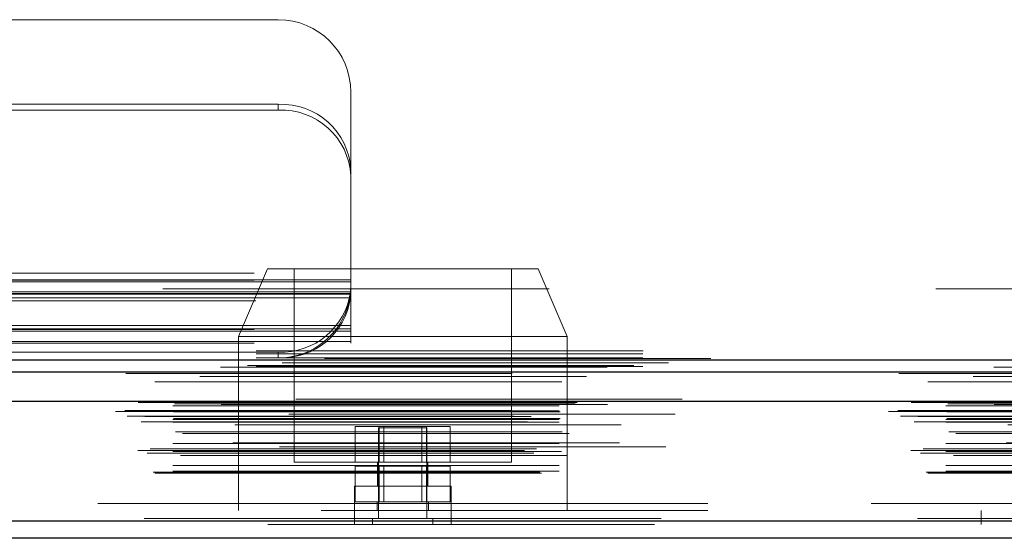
# Model space of a CAD drawing. Header units: inches. Extents: x 0.2 to 10.8, y 0.2 to 8.2.
# Tile 125 of 176: x 3.931 to 4.185, y 6.666 to 6.8. Entities that reach past the tile are written whole.
import ezdxf

# ---------------------------------------------------------------- set-up
doc = ezdxf.new("R2010")
doc.units = ezdxf.units.IN
doc.header["$MEASUREMENT"] = 0
doc.linetypes.add('HIDDEN', pattern=[0.07500000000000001, 0.05, -0.025])

msp = doc.modelspace()

# ---------------------------------------------------------------- linework, layer by layer
at = {"color": 7, "linetype": 'HIDDEN', "lineweight": 18}
for p, q in [((3.920738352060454, 6.800073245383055), (3.997625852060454, 6.800073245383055)), ((4.016375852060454, 6.761189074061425), (4.016375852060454, 6.781323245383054)), ((3.997625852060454, 6.778182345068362), (3.920738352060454, 6.778182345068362)), ((3.997625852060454, 6.776660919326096), (3.997625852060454, 6.778182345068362)), ((3.997625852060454, 6.776660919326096), (3.920738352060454, 6.776660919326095)), ((4.016375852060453, 6.761189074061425), (4.016375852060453, 6.759667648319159)), ((4.016375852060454, 6.719472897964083), (4.016375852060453, 6.759667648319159)), ((3.691375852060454, 6.734523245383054), (4.016375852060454, 6.734523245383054)), ((3.691375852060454, 6.734523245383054), (4.016375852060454, 6.734523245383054)), ((3.99482194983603, 6.735616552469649), (3.98732194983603, 6.718116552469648)), ((3.99482194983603, 6.735616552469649), (4.06482194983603, 6.735616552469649)), ((4.001696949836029, 6.735616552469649), (4.00169694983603, 6.685616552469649)), ((4.057946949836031, 6.685616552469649), (4.05794694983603, 6.735616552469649)), ((4.07232194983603, 6.718116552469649), (4.06482194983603, 6.735616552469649)), ((4.016375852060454, 6.732801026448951), (3.691375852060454, 6.73280102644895)), ((3.691375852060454, 6.732723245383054), (4.016375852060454, 6.732723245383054)), ((4.016375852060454, 6.732295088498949), (3.691375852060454, 6.732295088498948)), ((4.867725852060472, 6.730473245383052), (3.191925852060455, 6.730473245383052)), ((4.016375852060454, 6.729201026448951), (3.691375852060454, 6.729201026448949)), ((4.016375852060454, 6.729032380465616), (3.691375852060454, 6.729032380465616)), ((4.016311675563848, 6.729683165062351), (3.691440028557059, 6.72968316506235)), ((3.691505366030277, 6.729123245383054), (4.01624633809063, 6.729123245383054)), ((4.016311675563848, 6.728161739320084), (3.691440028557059, 6.728161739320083)), ((3.691807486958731, 6.727323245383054), (4.015944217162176, 6.727323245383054)), ((3.691807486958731, 6.727323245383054), (4.015944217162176, 6.727323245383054)), ((4.016375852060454, 6.72099432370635), (3.691375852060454, 6.720994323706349)), ((4.016375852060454, 6.720123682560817), (3.691375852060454, 6.720123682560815)), ((3.691375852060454, 6.719955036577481), (4.016375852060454, 6.719955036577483)), ((4.016375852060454, 6.719472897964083), (3.691375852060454, 6.719472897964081)), ((4.016375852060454, 6.716355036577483), (4.016375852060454, 6.719472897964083)), ((4.016375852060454, 6.716860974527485), (3.691375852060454, 6.716860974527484)), ((3.691375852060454, 6.716355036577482), (4.016375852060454, 6.716355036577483)), ((3.98732194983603, 6.718116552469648), (4.07232194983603, 6.718116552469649)), ((3.98732194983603, 6.718116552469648), (3.98732194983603, 6.673116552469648)), ((4.072321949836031, 6.673116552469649), (4.07232194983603, 6.718116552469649)), ((3.191925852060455, 6.714373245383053), (4.867725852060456, 6.714373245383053)), ((3.191925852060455, 6.714373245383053), (4.867725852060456, 6.714373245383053)), ((3.191971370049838, 6.714373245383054), (4.867680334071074, 6.714373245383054)), ((3.191971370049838, 6.714373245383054), (4.867680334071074, 6.714373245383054)), ((3.191971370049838, 6.714373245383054), (4.867680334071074, 6.714373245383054)), ((3.191971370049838, 6.714373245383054), (4.867680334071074, 6.714373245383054)), ((3.997625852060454, 6.714094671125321), (3.710125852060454, 6.71409467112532)), ((3.997625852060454, 6.714094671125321), (3.997625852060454, 6.712573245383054)), ((3.191925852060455, 6.713612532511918), (4.867725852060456, 6.713612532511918)), ((3.191925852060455, 6.712573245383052), (4.867725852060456, 6.712573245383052)), ((4.889617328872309, 6.710659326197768), (3.170028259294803, 6.710659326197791)), ((4.882701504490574, 6.710225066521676), (3.176928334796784, 6.710225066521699)), ((3.191925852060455, 6.710402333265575), (4.867725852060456, 6.710402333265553)), ((3.177366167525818, 6.70774893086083), (4.88227773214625, 6.707748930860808)), ((4.902129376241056, 6.701916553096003), (3.157514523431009, 6.701916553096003)), ((3.160780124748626, 6.701336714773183), (4.898863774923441, 6.70133671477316)), ((4.898737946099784, 6.701352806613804), (3.160905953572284, 6.701352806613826)), ((3.161358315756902, 6.701065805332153), (4.898285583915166, 6.70106580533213)), ((3.161358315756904, 6.701065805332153), (4.898285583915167, 6.70106580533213)), ((3.174911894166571, 6.701033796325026), (4.884732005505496, 6.701033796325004)), ((3.174911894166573, 6.701033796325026), (4.884732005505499, 6.701033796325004)), ((3.155489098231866, 6.698756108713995), (4.904154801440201, 6.698756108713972)), ((3.155489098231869, 6.698756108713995), (4.904154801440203, 6.698756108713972)), ((3.157916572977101, 6.699011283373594), (4.901727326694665, 6.699011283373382)), ((3.157970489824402, 6.698705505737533), (4.901673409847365, 6.69870550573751)), ((3.170300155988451, 6.700157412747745), (4.889343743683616, 6.700157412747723)), ((3.170300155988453, 6.700157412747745), (4.889343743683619, 6.700157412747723)), ((3.170300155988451, 6.698913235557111), (4.889343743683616, 6.698913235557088)), ((3.170300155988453, 6.698913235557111), (4.889343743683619, 6.698913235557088)), ((3.170550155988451, 6.698663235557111), (4.889093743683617, 6.698663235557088)), ((3.170800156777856, 6.700663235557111), (4.888843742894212, 6.700663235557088)), ((3.170800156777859, 6.700663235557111), (4.888843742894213, 6.700663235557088)), ((3.174448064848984, 6.700705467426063), (4.885195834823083, 6.70070546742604)), ((3.174448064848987, 6.700705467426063), (4.885195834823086, 6.70070546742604)), ((3.182813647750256, 6.700516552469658), (4.876863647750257, 6.700516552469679)), ((3.158530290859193, 6.697473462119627), (4.901113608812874, 6.697473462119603)), ((4.900322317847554, 6.698042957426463), (3.159314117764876, 6.698042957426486)), ((3.162113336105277, 6.696033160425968), (4.897522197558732, 6.696033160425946)), ((3.163058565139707, 6.697454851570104), (4.89658533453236, 6.697454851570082)), ((3.170300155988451, 6.696663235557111), (4.889343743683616, 6.696663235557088)), ((3.170300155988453, 6.696663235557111), (4.889343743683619, 6.696663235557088)), ((3.170300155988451, 6.695959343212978), (4.889343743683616, 6.695959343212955)), ((3.170550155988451, 6.69691323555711), (4.889093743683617, 6.696913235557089)), ((3.171040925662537, 6.693456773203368), (4.888620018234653, 6.693456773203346)), ((4.886344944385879, 6.695290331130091), (3.173300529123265, 6.695290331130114)), ((4.017524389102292, 6.685616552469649), (4.017524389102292, 6.694866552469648)), ((4.023673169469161, 6.694866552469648), (4.017524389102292, 6.694866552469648)), ((4.036071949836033, 6.694516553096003), (4.023571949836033, 6.694516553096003)), ((4.023571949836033, 6.694516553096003), (4.023571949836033, 6.671079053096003)), ((4.023673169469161, 6.685616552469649), (4.023673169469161, 6.694866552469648)), ((4.035970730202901, 6.694866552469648), (4.023673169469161, 6.694866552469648)), ((4.02492444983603, 6.694866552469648), (4.024924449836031, 6.685616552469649)), ((4.034719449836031, 6.685616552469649), (4.034719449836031, 6.694866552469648)), ((4.035970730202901, 6.685616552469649), (4.035970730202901, 6.694866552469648)), ((4.04211951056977, 6.694866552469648), (4.035970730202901, 6.694866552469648)), ((4.036071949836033, 6.671079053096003), (4.036071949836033, 6.694516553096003)), ((4.04211951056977, 6.685616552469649), (4.04211951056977, 6.694866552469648)), ((3.172877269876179, 6.693051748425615), (4.886766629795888, 6.693051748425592)), ((3.172877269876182, 6.693051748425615), (4.886766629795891, 6.693051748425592)), ((3.161268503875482, 6.688668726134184), (4.898375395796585, 6.688668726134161)), ((4.897908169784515, 6.689543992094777), (3.16174210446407, 6.6895439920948)), ((3.164449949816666, 6.68901931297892), (4.895193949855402, 6.689019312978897)), ((3.170300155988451, 6.690456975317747), (4.889343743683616, 6.690456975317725)), ((3.170300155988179, 6.688389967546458), (4.889343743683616, 6.688389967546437)), ((3.170851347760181, 6.688385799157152), (4.888792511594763, 6.688385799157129)), ((4.88588481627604, 6.690647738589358), (3.173764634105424, 6.690647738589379)), ((3.1637127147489, 6.687967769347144), (4.895954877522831, 6.687967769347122)), ((3.172319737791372, 6.687354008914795), (4.887324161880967, 6.687354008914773)), ((3.170300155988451, 6.684769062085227), (4.889343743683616, 6.684769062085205)), ((3.170300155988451, 6.683249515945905), (4.889343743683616, 6.683249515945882)), ((3.170300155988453, 6.683249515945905), (4.889343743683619, 6.683249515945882)), ((4.00169694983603, 6.685616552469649), (4.02982194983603, 6.685616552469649)), ((4.017524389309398, 6.675366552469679), (4.017524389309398, 6.684616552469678)), ((4.023673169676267, 6.684616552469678), (4.017524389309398, 6.684616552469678)), ((4.02332194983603, 6.685616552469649), (4.02332194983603, 6.679366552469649)), ((4.023673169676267, 6.675366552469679), (4.023673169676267, 6.684616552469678)), ((4.035970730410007, 6.684616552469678), (4.023673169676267, 6.684616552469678)), ((4.024924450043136, 6.684616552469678), (4.024924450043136, 6.675366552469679)), ((4.02982194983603, 6.685616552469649), (4.057946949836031, 6.685616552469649)), ((4.034719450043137, 6.675366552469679), (4.034719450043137, 6.684616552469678)), ((4.035970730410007, 6.675366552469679), (4.035970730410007, 6.684616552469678)), ((4.042119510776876, 6.684616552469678), (4.035970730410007, 6.684616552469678)), ((4.03632194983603, 6.679366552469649), (4.03632194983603, 6.685616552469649)), ((4.042119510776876, 6.675366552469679), (4.042119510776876, 6.684616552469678)), ((3.165231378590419, 6.68300915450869), (4.894412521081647, 6.683009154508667)), ((3.165669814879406, 6.682749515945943), (4.893974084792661, 6.682749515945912)), ((4.042321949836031, 6.679366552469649), (4.01732194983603, 6.679366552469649)), ((4.01732194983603, 6.679366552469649), (4.01732194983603, 6.675366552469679)), ((4.042321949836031, 6.675366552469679), (4.042321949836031, 6.679366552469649)), ((3.208713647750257, 6.674916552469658), (4.850963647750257, 6.674916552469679)), ((3.208713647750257, 6.674916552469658), (4.850963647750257, 6.674916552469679)), ((4.850963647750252, 6.674916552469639), (3.208713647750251, 6.67491655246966)), ((4.850963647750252, 6.674916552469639), (3.208713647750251, 6.67491655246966)), ((3.208713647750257, 6.673116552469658), (4.850963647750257, 6.673116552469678)), ((4.042321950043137, 6.675366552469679), (4.017321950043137, 6.675366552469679)), ((4.017321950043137, 6.675366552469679), (4.017321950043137, 6.673116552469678)), ((4.017338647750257, 6.673116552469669), (4.017338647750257, 6.669516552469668)), ((4.023196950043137, 6.675366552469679), (4.023196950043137, 6.673116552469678)), ((4.036446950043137, 6.673116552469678), (4.036446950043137, 6.675366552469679)), ((4.042321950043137, 6.673116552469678), (4.042321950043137, 6.675366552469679)), ((4.042338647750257, 6.669516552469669), (4.042338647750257, 6.673116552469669)), ((4.179463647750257, 6.67311655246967), (4.179463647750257, 6.66951655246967)), ((4.896678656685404, 6.671003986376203), (3.16296524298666, 6.671003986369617)), ((3.16296524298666, 6.671003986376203), (4.896678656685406, 6.671003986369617)), ((4.037634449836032, 6.671079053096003), (4.022009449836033, 6.671079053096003)), ((4.022009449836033, 6.671079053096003), (4.022009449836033, 6.669516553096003)), ((4.037634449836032, 6.669516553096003), (4.037634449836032, 6.671079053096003)), ((3.162965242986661, 6.670378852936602), (4.896678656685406, 6.670378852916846)), ((4.894911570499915, 6.669516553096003), (3.164732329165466, 6.669516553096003))]:
    msp.add_line(p, q, dxfattribs=at)
at = {"color": 7, "linetype": 'Continuous', "lineweight": 25}
for p, q in [((3.191925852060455, 6.712091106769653), (4.867725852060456, 6.712091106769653)), ((3.191925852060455, 6.708973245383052), (4.867725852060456, 6.708973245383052)), ((4.902129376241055, 6.701291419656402), (3.157514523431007, 6.701291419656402)), ((4.896678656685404, 6.670378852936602), (3.16296524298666, 6.670378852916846)), ((4.894911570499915, 6.665916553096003), (3.164732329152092, 6.665916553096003))]:
    msp.add_line(p, q, dxfattribs=at)
at = {"color": 7, "linetype": 'HIDDEN', "lineweight": 18, "flags": 128}
for points in [[(4.909548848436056, 6.71246392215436), (4.043744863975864, 6.712464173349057), (3.150110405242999, 6.712463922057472)], [(4.898590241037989, 6.711329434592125), (4.043744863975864, 6.711329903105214), (3.161081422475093, 6.711329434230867)], [(4.882716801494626, 6.710225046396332), (4.043744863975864, 6.710224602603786), (3.176943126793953, 6.71022504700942)], [(3.158146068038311, 6.708511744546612), (3.958643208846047, 6.708513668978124), (4.901493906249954, 6.708511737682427)], [(3.158147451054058, 6.708511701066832), (4.066379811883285, 6.7085118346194), (4.901492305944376, 6.70851170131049)], [(3.165671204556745, 6.706387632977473), (4.015903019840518, 6.706387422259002), (4.893975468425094, 6.706387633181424)], [(3.170931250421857, 6.706376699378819), (4.015903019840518, 6.706376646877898), (4.88871053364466, 6.706376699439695)]]:
    msp.add_lwpolyline(points, dxfattribs=at)
at = {"color": 7, "linetype": 'HIDDEN', "lineweight": 18}
for centre, radius, start, end in [((3.997625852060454, 6.781323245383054), 0.01875000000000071, 0, 90), ((3.998463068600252, 6.760265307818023), 0.01793658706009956, 2.952140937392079, 92.67533670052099), ((3.998463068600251, 6.758743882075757), 0.01793658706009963, 2.952140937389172, 92.67533670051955), ((3.998370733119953, 6.732195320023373), 0.01811596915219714, 267.6434837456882, 352.0290646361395), ((3.998370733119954, 6.730673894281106), 0.01811596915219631, 267.6434837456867, 352.0290646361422), ((3.997625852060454, 6.731323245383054), 0.01875000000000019, 270.0000000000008, 347.6822340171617)]:
    msp.add_arc(centre, radius, start, end, dxfattribs=at)
msp.add_open_spline([(4.015944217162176, 6.727323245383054), (4.01602547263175, 6.727695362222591), (4.01609397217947, 6.728063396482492), (4.016207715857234, 6.728790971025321), (4.016253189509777, 6.729154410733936), (4.016320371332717, 6.729841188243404), (4.01634270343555, 6.73016704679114), (4.016370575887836, 6.730782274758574), (4.016375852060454, 6.73106732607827), (4.016375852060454, 6.731323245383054)], degree=3, knots=[0, 0, 0, 0, 0.25, 0.25, 0.5, 0.5, 0.75, 0.75, 1, 1, 1, 1], dxfattribs=at)

doc.saveas('drawing.dxf')
